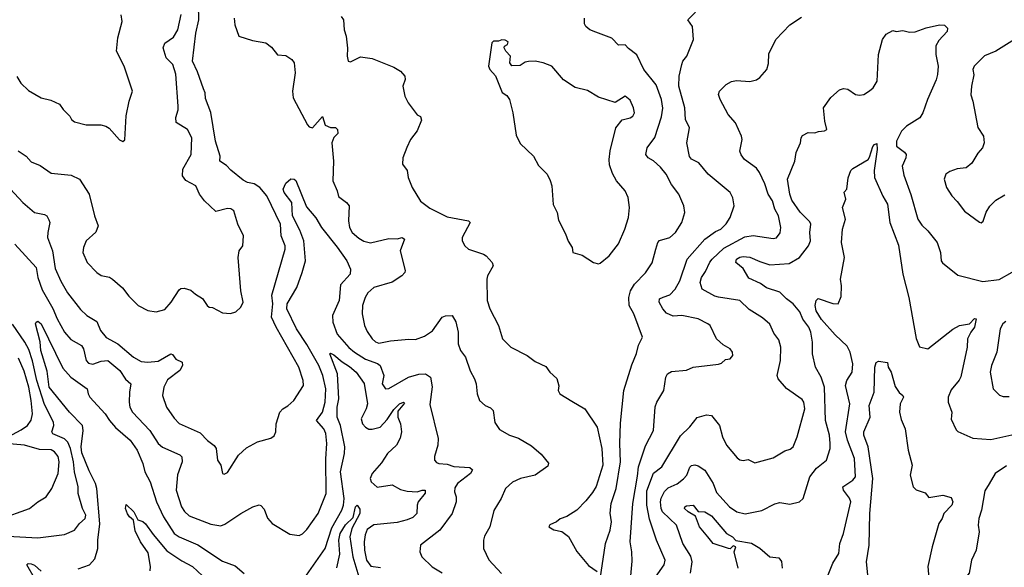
# Model space of a CAD drawing. Extents: x 1246169 to 1426871, y 660025 to 763458.
# Tile 84 of 256: x 1304495 to 1310415, y 683741 to 687035. Entities that reach past the tile are written whole.
import ezdxf

# ---------------------------------------------------------------- set-up
doc = ezdxf.new("R2010")
doc.units = 0

msp = doc.modelspace()

# ---------------------------------------------------------------- linework, layer by layer
at = {"layer": '0CON20XD'}
for points in [[(1304414.6, 686044.6), (1304513.3, 685935), (1304585, 685875.5), (1304645, 685864.2), (1304658, 685855), (1304670.9, 685830.9), (1304676.7, 685815), (1304663.8, 685755), (1304663.6, 685725), (1304693.3, 685645), (1304708.1, 685538.1), (1304743, 685463), (1304782.9, 685392.9), (1304861.7, 685291.7), (1304899.2, 685255), (1304959.1, 685219.1), (1304982.2, 685165), (1305015, 685124.3), (1305085.9, 685085.9), (1305180, 685005), (1305225, 684980), (1305265, 684974.1), (1305328.3, 684981.7), (1305405, 685025.6), (1305415, 685020.8), (1305433.9, 684993.9), (1305472, 684975), (1305474.3, 684955), (1305457.5, 684925), (1305385, 684867.8), (1305362.2, 684825), (1305354.4, 684775), (1305378.6, 684705), (1305425, 684637.5), (1305455, 684606.9), (1305580.4, 684550.4), (1305625, 684504.2), (1305665, 684473.3), (1305675.8, 684455), (1305684.4, 684385), (1305703.8, 684355), (1305713.8, 684305), (1305725, 684301.2), (1305745, 684311.2), (1305811.4, 684415), (1305859.5, 684460.5), (1305925, 684495.6), (1306005, 684517.1), (1306025, 684532), (1306036.2, 684555), (1306036.7, 684605), (1306058.8, 684675), (1306076.7, 684695), (1306107.9, 684712.1), (1306144, 684745), (1306202.5, 684835), (1306200, 684865), (1306173.8, 684945), (1306037.5, 685185), (1306010.3, 685245), (1306017.2, 685325), (1306011.7, 685378.3), (1306092.4, 685655), (1306090.6, 685675), (1306067.1, 685735), (1306064.1, 685805), (1305980.3, 685975), (1305938.4, 686025), (1305905, 686047.7), (1305865, 686055.8), (1305838.8, 686068.8), (1305765, 686130), (1305739, 686159), (1305699.2, 686185), (1305700, 686215), (1305671.8, 686305), (1305645, 686476.2), (1305611.8, 686561.8), (1305609.6, 686595), (1305600.9, 686619.1), (1305565, 686721.4), (1305533.7, 686785), (1305554.8, 686955), (1305572.7, 687035), (1305570.7, 687125)], [(1304477.5, 686692.5), (1304503.2, 686653.2), (1304549.3, 686609.3), (1304625, 686564.2), (1304681.7, 686551.7), (1304735, 686526.7), (1304756.7, 686495), (1304797.5, 686455), (1304807.5, 686435), (1304825, 686421.2), (1304895, 686402.5), (1304982.3, 686402.3), (1305012.5, 686395), (1305032.7, 686382.7), (1305095, 686312.5), (1305115, 686302.5), (1305128.3, 686311.7), (1305136.4, 686456.4), (1305154.2, 686545), (1305173.8, 686605), (1305124.4, 686755), (1305078, 686845), (1305085.6, 686925), (1305110.8, 687025), (1305105.8, 687065)], [(1304486.3, 686246.3), (1304533.4, 686213.4), (1304565, 686180), (1304618.3, 686158.3), (1304685, 686111.4), (1304805, 686100), (1304855.8, 686075), (1304913.3, 685985), (1304944.4, 685854.4), (1304966.9, 685795), (1304952.8, 685757.2), (1304895.6, 685704.4), (1304878.6, 685665), (1304875.7, 685635), (1304900.6, 685575), (1304959.2, 685515), (1304985, 685495.6), (1305035, 685485.7), (1305053.8, 685475), (1305112.6, 685422.6), (1305151.7, 685371.7), (1305206.8, 685316.8), (1305265, 685286), (1305315, 685278), (1305368.3, 685291.7), (1305406, 685335), (1305455, 685410), (1305465, 685418.8), (1305485, 685420), (1305525, 685408), (1305553.2, 685383.2), (1305595, 685358.8), (1305623.3, 685315), (1305635, 685306.7), (1305655, 685303.8), (1305715, 685272.5), (1305762.3, 685267.7), (1305795, 685277.5), (1305825, 685306.2), (1305839.4, 685335), (1305825.8, 685405), (1305809.4, 685605), (1305815.9, 685644.1), (1305836, 685675), (1305841.2, 685735), (1305806.2, 685805), (1305783.3, 685885), (1305765, 685897.5), (1305745, 685899.2), (1305675, 685882), (1305606, 685945), (1305577.1, 685985), (1305555, 686036.2), (1305495, 686068.6), (1305473.3, 686095), (1305475.5, 686135), (1305526.7, 686225), (1305530.6, 686325), (1305505, 686374.3), (1305436.3, 686416.3), (1305433.9, 686446.1), (1305448, 686492), (1305448.5, 686515), (1305435, 686707.5), (1305416.9, 686765), (1305375.4, 686805), (1305357.3, 686865), (1305367.1, 686892.9), (1305419.9, 686930.1), (1305445.8, 686974.2), (1305466.4, 687066.4)], [(1305784.6, 687045), (1305789.4, 687005), (1305812.5, 686935), (1305895, 686910.5), (1305975, 686895.6), (1306008.9, 686868.9), (1306045, 686823.1), (1306095, 686818.8), (1306132.5, 686795), (1306146.2, 686775), (1306152, 686715), (1306135.9, 686605.9), (1306139.4, 686565), (1306225, 686403.3), (1306235, 686391.2), (1306255.9, 686384.1), (1306315, 686452.5), (1306331.1, 686401.1), (1306365, 686387.1), (1306395, 686385.7), (1306407.1, 686375), (1306408.5, 686351.5), (1306385, 686325.8), (1306372.5, 686295), (1306381.3, 686185), (1306377.5, 686065), (1306404.3, 686005), (1306412.1, 685972.1), (1306461.2, 685935), (1306475.5, 685915.5), (1306471.5, 685825), (1306478.5, 685785), (1306493.5, 685755), (1306535, 685720), (1306565, 685703.5), (1306605, 685693.3), (1306715, 685718.7), (1306765, 685717.1), (1306795, 685724.2), (1306809.2, 685715), (1306783.1, 685645), (1306813, 685527), (1306810, 685515), (1306792, 685495), (1306735, 685455.5), (1306625, 685423.5), (1306588.5, 685391.5), (1306572.7, 685365), (1306555.5, 685315), (1306553.5, 685265), (1306569.1, 685195), (1306585, 685160), (1306615, 685114.4), (1306635, 685096.7), (1306655, 685089.6), (1306725, 685102.9), (1306835, 685113.1), (1306875, 685110.5), (1306928.2, 685131.8), (1306976.5, 685163.5), (1307035, 685245.6), (1307055, 685253.3), (1307095, 685256.7), (1307116.7, 685216.7), (1307131.5, 685155), (1307130.9, 685085), (1307145.6, 685045), (1307176.5, 685005), (1307203.2, 684923.2), (1307230, 684875), (1307240.8, 684845), (1307246.2, 684785), (1307260, 684745), (1307294.2, 684714.2), (1307325, 684701.2), (1307341.2, 684685), (1307351.2, 684611.2), (1307380.3, 684570.3), (1307440, 684535), (1307495, 684518.8), (1307572.2, 684472.2), (1307631.4, 684421.4), (1307675, 684367.5), (1307671.2, 684348.8), (1307595, 684295.6), (1307506.7, 684275), (1307457.6, 684252.4), (1307416.2, 684215), (1307390, 684155), (1307346.2, 684083.8), (1307322.9, 683985), (1307290.9, 683929.1), (1307284.2, 683905), (1307284.4, 683854.4), (1307315, 683786), (1307393, 683703)], [(1306428, 687055), (1306442, 687035), (1306445.8, 686975), (1306458.1, 686935), (1306466.4, 686863.6), (1306463.8, 686815), (1306470, 686785), (1306485, 686782.5), (1306545, 686810.8), (1306615, 686801.1), (1306745, 686750), (1306785.8, 686725), (1306811.4, 686695), (1306812.5, 686675), (1306798, 686635), (1306811.2, 686575), (1306831.2, 686535), (1306885, 686462.5), (1306905, 686452.5), (1306911.2, 686431.2), (1306885, 686366.2), (1306845.8, 686315), (1306823.4, 686266.6), (1306798.8, 686205), (1306796.4, 686166.4), (1306825, 686127.5), (1306830, 686085), (1306854.2, 686025), (1306905, 685942.5), (1306960.7, 685900.7), (1307065, 685849.5), (1307194.2, 685824.2), (1307203.8, 685815), (1307156.2, 685725), (1307156.2, 685705), (1307171.2, 685675), (1307193.3, 685655), (1307284.2, 685624.2), (1307300, 685615), (1307336.7, 685575), (1307341.2, 685555), (1307307.5, 685495), (1307304.2, 685475), (1307306.7, 685345), (1307321.8, 685295), (1307373.3, 685195), (1307397.5, 685115), (1307448.8, 685065), (1307545.5, 685015.5), (1307595, 684978.8), (1307659.3, 684949.3), (1307683.3, 684915), (1307725, 684877.5), (1307737, 684833), (1307733.3, 684805), (1307743.3, 684785), (1307815, 684741.4), (1307893.8, 684693.8), (1307967.8, 684585), (1307995.6, 684455), (1308002.2, 684355), (1307962.1, 684227.9), (1307939.8, 684190.2), (1307898.9, 684141.1), (1307845, 684084), (1307785, 684046.7), (1307745, 684033.3), (1307722.5, 684015), (1307683, 683997), (1307677.5, 683985), (1307706.1, 683966.1), (1307755.6, 683955.6), (1307795, 683926.2), (1307845.5, 683835.5), (1307915, 683751.2), (1307967.5, 683715)], [(1307985, 683670), (1308017.7, 683885), (1308044.5, 683965), (1308052.7, 684015), (1308046.2, 684066.2), (1308051.1, 684125), (1308082.2, 684215), (1308106.9, 684375), (1308102.9, 684485), (1308107.4, 684607.4), (1308128.5, 684805), (1308175, 684958.8), (1308203.4, 685026.6), (1308215, 685077.5), (1308239.2, 685125), (1308186.9, 685265), (1308159.5, 685315), (1308156.8, 685365), (1308167.1, 685405), (1308191.3, 685445), (1308258.1, 685511.9), (1308298.3, 685571.7), (1308320, 685655), (1308332.7, 685695), (1308343, 685707), (1308405, 685724.3), (1308439.2, 685755), (1308476.9, 685815), (1308494.4, 685875), (1308488.9, 685915), (1308458.1, 685985), (1308414.7, 686044.7), (1308381.5, 686105), (1308347.3, 686147.3), (1308305, 686186.5), (1308273.1, 686205), (1308260, 686225), (1308267.3, 686265), (1308313.8, 686326.2), (1308355, 686451.2), (1308363, 686503), (1308353.8, 686555), (1308322.5, 686642.5), (1308247.3, 686735), (1308205, 686824), (1308155, 686861.2), (1308135, 686883.8), (1308095, 686881.5), (1308055, 686924.6), (1307959.4, 686959.4), (1307923.8, 686975), (1307900, 686995), (1307890.7, 687010.7), (1307891.2, 687045)], [(1308165.3, 683645.3), (1308177.1, 683777.1), (1308176.5, 683835), (1308166.2, 683895), (1308181.7, 684125), (1308209.5, 684289.5), (1308216.1, 684345), (1308257.3, 684472.7), (1308306.2, 684565), (1308315, 684706.7), (1308325, 684733.8), (1308368.5, 684805), (1308380.6, 684885), (1308390.8, 684905), (1308415, 684918.9), (1308505, 684926.9), (1308545, 684945.6), (1308696.8, 684963.2), (1308715, 684970), (1308738.3, 684991.7), (1308767.5, 684995), (1308783.8, 685015), (1308780, 685035), (1308766.7, 685055), (1308725, 685078.8), (1308684, 685115), (1308646.2, 685195), (1308633.3, 685205), (1308575, 685235.5), (1308476.4, 685256.4), (1308425, 685252.7), (1308385, 685270), (1308362.3, 685295), (1308339.6, 685335), (1308342.9, 685355), (1308364.1, 685365.9), (1308405, 685380), (1308435.9, 685415), (1308465.2, 685464.8), (1308509.1, 685595), (1308615, 685714.5), (1308679.3, 685760.7), (1308710.8, 685775), (1308743.7, 685806.3), (1308766.7, 685845), (1308790, 685915), (1308783.6, 685963.6), (1308766.4, 685996.4), (1308635, 686105.7), (1308578.1, 686175), (1308535, 686195.6), (1308521.7, 686211.7), (1308505.7, 686295), (1308521.4, 686385), (1308498.8, 686435), (1308493.4, 686505), (1308458.5, 686635), (1308460, 686695), (1308475.3, 686764.7), (1308482.2, 686785), (1308506.4, 686815), (1308547.1, 686915), (1308541.2, 686995), (1308512.5, 687035), (1308558.8, 687081.2)], [(1308318.1, 683681.9), (1308370, 683755), (1308375.4, 683785), (1308324.1, 683904.1), (1308281.3, 684031.3), (1308265.2, 684115.2), (1308265, 684202), (1308305, 684306.5), (1308355.4, 684345), (1308468.3, 684531.7), (1308525, 684585.7), (1308568.3, 684641.7), (1308625, 684658.6), (1308653.8, 684653.8), (1308702.9, 684595), (1308721.5, 684525), (1308745.4, 684475.4), (1308809.1, 684399.1), (1308825, 684388), (1308845, 684384), (1308875, 684389.2), (1308915, 684370), (1309025, 684398.9), (1309095, 684441.9), (1309128.3, 684451.7), (1309145, 684466), (1309170, 684525), (1309216.2, 684695), (1309209.1, 684735), (1309200.2, 684750.2), (1309105, 684817.1), (1309054.5, 684875), (1309050, 684895), (1309069.1, 684985), (1309071.2, 685065), (1309058.5, 685108.5), (1309028.9, 685148.9), (1309004.6, 685204.6), (1308961.9, 685241.9), (1308882.1, 685292.1), (1308825, 685346.5), (1308696.7, 685366.7), (1308675, 685371.1), (1308598, 685415), (1308586.5, 685455), (1308593.6, 685485), (1308619.5, 685520.5), (1308644.2, 685575.8), (1308659.1, 685595), (1308729.8, 685660.2), (1308855, 685728.6), (1308905, 685736.7), (1309025, 685718.1), (1309045, 685722.5), (1309067.1, 685752.9), (1309071.8, 685785), (1309056.8, 685855), (1309034.6, 685895), (1309021.2, 685945), (1308996.1, 685986.1), (1308975, 686048), (1308942.5, 686115), (1308925, 686142.5), (1308853.8, 686193.8), (1308832.1, 686222.1), (1308826, 686245), (1308840, 686315), (1308834.2, 686335), (1308798.6, 686415), (1308755, 686463.8), (1308707.1, 686555), (1308696.7, 686585), (1308702.5, 686605), (1308743.8, 686645), (1308775, 686663.8), (1308805, 686670), (1308885, 686664.2), (1308925, 686672.5), (1308945, 686686.7), (1308986.7, 686735), (1308997.7, 686772.3), (1308999.5, 686830.5), (1309041.2, 686915), (1309125, 687003.3), (1309195, 687050)], [(1308530.9, 683809.1), (1308482.5, 683885), (1308443.8, 683995), (1308360, 684075), (1308351.7, 684095), (1308348.4, 684135), (1308352.3, 684157.7), (1308372.2, 684197.8), (1308395, 684219.7), (1308447.6, 684242.4), (1308487.3, 684272.7), (1308506.5, 684295), (1308525, 684343.8), (1308535, 684354.2), (1308555, 684356.9), (1308575, 684351.4), (1308614, 684325), (1308665, 684246), (1308685, 684191.4), (1308762.5, 684105), (1308806.7, 684075), (1308857.6, 684062.4), (1308957.2, 684082.8), (1309035, 684122.9), (1309065, 684130.8), (1309125, 684120), (1309183.3, 684135), (1309205.7, 684154.3), (1309246.7, 684285), (1309285, 684337.9), (1309346.7, 684385), (1309367.1, 684455), (1309368.5, 684485), (1309363.6, 684536.4), (1309340.3, 684625), (1309334.7, 684825), (1309313.9, 684885), (1309280.6, 684945), (1309262.7, 685025), (1309261.5, 685095), (1309251, 685155), (1309240.5, 685185), (1309203.2, 685233.2), (1309185, 685277.5), (1309145.5, 685325), (1309105.3, 685355.3), (1309065, 685396.8), (1308985, 685422.1), (1308948.5, 685448.5), (1308879.4, 685479.4), (1308845, 685538.6), (1308801.8, 685575), (1308805, 685595.4), (1308825, 685607.2), (1308845, 685610), (1308885, 685606.2), (1308945, 685579.7), (1309005, 685561.2), (1309121.8, 685568.2), (1309184.6, 685605.4), (1309238.5, 685675), (1309250, 685705), (1309246.2, 685755), (1309251.5, 685805), (1309245, 685819.2), (1309188.1, 685878.1), (1309138.5, 685948.5), (1309125.4, 685985), (1309112.5, 686075), (1309156, 686185), (1309164.3, 686235.7), (1309190.5, 686295), (1309194.6, 686325.4), (1309202.5, 686337.5), (1309235, 686357.1), (1309275, 686354.3), (1309297, 686363), (1309335, 686366), (1309348.8, 686375), (1309335.6, 686425), (1309328.6, 686505), (1309372.1, 686567.9), (1309425, 686613.3), (1309448.3, 686621.7), (1309475, 686618), (1309520, 686585), (1309545, 686581.1), (1309570, 686585), (1309605, 686606.7), (1309625.8, 686624.2), (1309650, 686665), (1309659.4, 686825), (1309682.2, 686915), (1309705, 686948.8), (1309745, 686970), (1309765, 686963.8), (1309805, 686970.6), (1309845, 686960.5), (1309878.9, 686961.1), (1309945, 686985.5), (1310025, 687003.8), (1310055, 687001.2), (1310073.8, 686985), (1310072, 686965), (1310020.9, 686909.1), (1310003, 686877), (1310003.3, 686825), (1310016.7, 686755), (1310013.5, 686705), (1310006.1, 686673.9), (1309953.1, 686555), (1309926.2, 686475), (1309908, 686445), (1309827.5, 686395), (1309796.9, 686365), (1309766.7, 686305), (1309767.1, 686275), (1309815, 686239.2), (1309824.2, 686225), (1309822.5, 686205), (1309800.6, 686155), (1309810.6, 686100.6), (1309853.9, 685983.9), (1309895.6, 685835), (1309918.7, 685798.7), (1309955.8, 685765), (1310012, 685695), (1310030.8, 685635), (1310036, 685585), (1310043.2, 685573.2), (1310135, 685498.8), (1310285, 685460.8), (1310385, 685471.4), (1310462.8, 685517.2)], [(1307975, 685566), (1307985, 685570), (1308038.8, 685615), (1308095, 685686.2), (1308134.4, 685775), (1308155.6, 685845.6), (1308162.5, 685905), (1308154.4, 685965), (1308135.4, 686005.4), (1308084.2, 686065), (1308059.7, 686109.7), (1308041.3, 686161.3), (1308040, 686195), (1308045.8, 686245.8), (1308079.2, 686385), (1308117.9, 686432.1), (1308165, 686444.3), (1308182.5, 686455), (1308191.9, 686475), (1308186.7, 686505), (1308165, 686550.8), (1308135, 686575.6), (1308075, 686537.5), (1307975, 686568.8), (1307908.2, 686608.2), (1307835, 686627), (1307764.1, 686674.1), (1307695.6, 686755), (1307643.6, 686776.4), (1307595, 686785.5), (1307554.1, 686784.1), (1307535, 686779.2), (1307505, 686759.2), (1307455, 686757.5), (1307442.5, 686775), (1307446.2, 686815), (1307417.5, 686845), (1307407.5, 686865), (1307410, 686875), (1307427.5, 686885), (1307431.7, 686901.7), (1307415, 686911.2), (1307395, 686913.3), (1307375, 686906.2), (1307345, 686906), (1307334, 686895), (1307313.3, 686755), (1307322.5, 686735), (1307357, 686697), (1307396.4, 686596.4), (1307425, 686580), (1307441.2, 686555), (1307461.2, 686475), (1307480.7, 686340.7), (1307505, 686290), (1307583.9, 686213.9), (1307615, 686157.5), (1307665.8, 686105.8), (1307685, 686067.5), (1307694, 686035), (1307702.5, 685922.5), (1307726, 685875), (1307735, 685830), (1307777.7, 685747.7), (1307792.3, 685702.3), (1307817.5, 685665), (1307820, 685635), (1307877.7, 685617.7), (1307945, 685574), (1307975, 685566)], [(1310476, 686915), (1310365, 686845.7), (1310295, 686817.5), (1310234.4, 686755), (1310225.8, 686735), (1310232.7, 686702.7), (1310217.1, 686635), (1310213.5, 686583.5), (1310226, 686545), (1310255.9, 686385.9), (1310290, 686335), (1310293.3, 686295), (1310283.3, 686265), (1310255, 686231.2), (1310218.9, 686171.1), (1310185, 686144.2), (1310132.1, 686137.9), (1310087.3, 686122.7), (1310063.8, 686105), (1310054, 686075), (1310068, 686025), (1310099.2, 685975), (1310132.4, 685942.4), (1310175, 685882.5), (1310265, 685816.2), (1310275, 685813.3), (1310287.3, 685822.7), (1310305, 685877.5), (1310327.3, 685912.7), (1310365, 685948.8), (1310418.3, 685981.7)], [(1309335.7, 683645), (1309383.6, 683765), (1309421.1, 683825), (1309425.6, 683885), (1309447.5, 683945), (1309491.8, 684135), (1309485, 684157.1), (1309447.5, 684205), (1309444.3, 684225), (1309504.4, 684265), (1309520, 684285), (1309515.2, 684395.2), (1309471.4, 684505), (1309461.1, 684555), (1309486.6, 684725), (1309460, 684835), (1309468.9, 684865), (1309500, 684915), (1309503.6, 684965), (1309488.2, 685035), (1309470.9, 685070.9), (1309398.9, 685138.9), (1309315, 685231.9), (1309284.3, 685284.3), (1309278.3, 685315), (1309283.1, 685346.9), (1309295, 685358), (1309385, 685328.1), (1309416.2, 685325), (1309435, 685370), (1309436.7, 685435), (1309430.5, 685475), (1309453.5, 685605), (1309437.1, 685695), (1309442.2, 685775), (1309459.4, 685835), (1309442.2, 685905), (1309462, 685955), (1309453, 685997), (1309468.8, 686015), (1309477, 686083), (1309492.2, 686127.8), (1309505, 686140.8), (1309596, 686195), (1309605, 686207.5), (1309625, 686273.3), (1309635, 686284.2), (1309649.5, 686289.5), (1309651.3, 686255), (1309632.3, 686127.7), (1309635.2, 686085.2), (1309685, 685973.3), (1309713.1, 685925), (1309727.5, 685815), (1309779.3, 685679.3), (1309804.6, 685505), (1309840.4, 685365), (1309885, 685117.5), (1309905, 685066.7), (1309955, 685055.8), (1310105, 685173.5), (1310145, 685195.6), (1310205, 685205.8), (1310235, 685238.1), (1310245.5, 685235.5), (1310235.3, 685185), (1310213.6, 685156.4), (1310194.5, 685115), (1310191.5, 685065), (1310152.9, 684887.1), (1310143.3, 684866.7), (1310095, 684808.8), (1310077.5, 684765), (1310077.5, 684735), (1310099.2, 684675), (1310097.7, 684652.3), (1310095, 684632.5), (1310125, 684567.5), (1310135, 684558.8), (1310225, 684518.6), (1310335, 684509.2), (1310479, 684541)], [(1304466.9, 685685), (1304593.6, 685545), (1304604.7, 685485), (1304630.6, 685410.6), (1304695, 685298.5), (1304721.1, 685235), (1304765, 685154.5), (1304802.2, 685112.2), (1304866.7, 685075), (1304878.5, 685055), (1304895.3, 684985.3), (1304908.8, 684968.8), (1304935, 684963.9), (1304985, 684981.9), (1305025, 684985.3), (1305097.1, 684925), (1305132.4, 684872.4), (1305164.3, 684845), (1305155.6, 684795), (1305154.4, 684735), (1305158.6, 684705), (1305172.9, 684675), (1305277.3, 684565), (1305327.8, 684485), (1305354.2, 684464.2), (1305457.3, 684417.3), (1305469.4, 684405), (1305472.9, 684375), (1305445, 684296.7), (1305436.2, 684205), (1305468.2, 684105), (1305486.6, 684076.6), (1305515, 684050), (1305645, 684000.9), (1305705, 683991.5), (1305729.2, 684000.8), (1305824.2, 684065), (1305896.7, 684105), (1305936, 684116), (1305945, 684113.3), (1305965, 684090), (1305986.2, 684036.2), (1306013.3, 684005), (1306120.2, 683940.2), (1306175, 683932.9), (1306195, 683942.9), (1306221.7, 683968.3), (1306290.4, 684065), (1306337.3, 684185), (1306336, 684394), (1306342.5, 684485), (1306335.3, 684545), (1306324.7, 684574.7), (1306279.2, 684625), (1306315.3, 684675), (1306331.1, 684735), (1306335.8, 684815), (1306318.4, 684895), (1306293.7, 684955), (1306221.5, 685081.5), (1306160, 685175), (1306101.2, 685295), (1306104, 685325), (1306162.6, 685425), (1306194.2, 685515), (1306214.2, 685585), (1306203.9, 685705), (1306179.4, 685769.4), (1306135.4, 685855), (1306132.5, 685935), (1306086.2, 685995), (1306078.8, 686015), (1306095, 686052.5), (1306125, 686077.5), (1306145, 686076.7), (1306155, 686067.5), (1306220, 685910), (1306275, 685844.2), (1306309.4, 685785), (1306405, 685667.3), (1306461.9, 685585), (1306484.3, 685535), (1306483.1, 685505), (1306425, 685440), (1306416.9, 685345), (1306375.5, 685255), (1306378.2, 685215), (1306405, 685144.3), (1306475, 685063.8), (1306509.1, 685035), (1306575, 684992.2), (1306647.5, 684967.5), (1306663.1, 684955), (1306685.6, 684895), (1306673.9, 684843.9), (1306695, 684814), (1306715, 684816.9), (1306832.5, 684885), (1306895, 684903.6), (1306935, 684904.4), (1306964.3, 684885), (1306976.2, 684826.2), (1306960.5, 684720.5), (1307011.4, 684515), (1307009.4, 684475), (1306988.3, 684408.3), (1306989.2, 684385), (1307000.9, 684370.9), (1307015, 684365.6), (1307065, 684361.8), (1307105, 684347.9), (1307200.8, 684340.8), (1307217.5, 684327.5), (1307205.8, 684305), (1307127.1, 684245), (1307111.7, 684218.3), (1307108.6, 684195), (1307119.2, 684165), (1307118.6, 684135), (1307095, 684063.8), (1307021.4, 683965), (1306905.8, 683875), (1306900.8, 683835), (1306913.2, 683803.2), (1306975, 683744.2), (1307035, 683707.1)], [(1304425, 683928.2), (1304605, 683918.8), (1304765, 683938.5), (1304825.8, 683964.2), (1304855, 684005.5), (1304888.9, 684035), (1304893.4, 684055), (1304873.2, 684095), (1304847.3, 684185), (1304847.1, 684225), (1304825.2, 684315.2), (1304818, 684375), (1304800.6, 684455), (1304784.5, 684494.5), (1304764.5, 684514.5), (1304694.8, 684544.8), (1304687.8, 684555), (1304700, 684595), (1304698.5, 684615), (1304645, 684720.6), (1304599, 684865), (1304572.9, 684982.9), (1304550.7, 685050.7), (1304526.3, 685096.3), (1304453.1, 685203.1)], [(1304847.7, 683732.3), (1304915, 683755.8), (1304948, 683792), (1304966.1, 683855), (1304965.6, 683905), (1304977.7, 684002.3), (1304959.2, 684215), (1304951.1, 684245), (1304912.2, 684322.2), (1304869.4, 684429.4), (1304864.6, 684465), (1304877.3, 684565), (1304873.9, 684593.9), (1304794.9, 684674.9), (1304673.3, 684825), (1304661.3, 684921.3), (1304622.4, 685045), (1304617.6, 685097.6), (1304591.3, 685205), (1304594, 685216), (1304605, 685221.1), (1304624.6, 685205), (1304755, 684938.1), (1304802, 684885), (1304901.4, 684815), (1304906.7, 684785), (1304917.5, 684765), (1305008.7, 684665), (1305034.7, 684625), (1305071.3, 684581.3), (1305159.6, 684505), (1305202.5, 684445), (1305235.2, 684365.2), (1305247.7, 684315), (1305280, 684255), (1305317.3, 684135), (1305360, 684045), (1305425, 683943.8), (1305454.8, 683924.8), (1305566.2, 683876.2), (1305715, 683777.5), (1305790.2, 683750.2), (1305845, 683704.4)], [(1310425, 685219.5), (1310406.9, 685205), (1310390.5, 685175), (1310370, 685035), (1310338.9, 684955), (1310330, 684915), (1310348.8, 684815), (1310386.6, 684776.6), (1310408.7, 684768.7), (1310445, 684768.1)], [(1306177.1, 683632.9), (1306332.5, 683855), (1306372.1, 683977.9), (1306433.1, 684085), (1306442.4, 684115), (1306445.2, 684155), (1306424.5, 684315), (1306448.4, 684425), (1306450.5, 684465), (1306425.1, 684595), (1306403.4, 684645), (1306404.5, 684705), (1306414.1, 684755), (1306405.2, 684905.2), (1306359.2, 685025), (1306365, 685029.4), (1306385, 685020), (1306435, 684976.5), (1306478.9, 684948.9), (1306517.9, 684915), (1306566.3, 684846.3), (1306586.3, 684725), (1306579, 684695), (1306548.8, 684635), (1306556.1, 684605), (1306575, 684583.1), (1306595, 684572.8), (1306615, 684571.3), (1306663.1, 684585), (1306705, 684629.2), (1306745, 684690.3), (1306778.4, 684725), (1306802.5, 684735), (1306808.8, 684728.8), (1306768.9, 684681.1), (1306769.1, 684645), (1306784.5, 684605), (1306791.8, 684555), (1306783.1, 684516.9), (1306760, 684475), (1306706.2, 684425), (1306670.6, 684369.4), (1306615.4, 684305), (1306603.4, 684275), (1306608.9, 684255), (1306645, 684224), (1306735, 684236.7), (1306785, 684210), (1306825, 684199.5), (1306885.3, 684194.7), (1306915, 684205.3), (1306933.3, 684205), (1306932.4, 684187.6), (1306891.1, 684135), (1306884.5, 684115), (1306882.7, 684065), (1306858.7, 684041.3), (1306824.1, 684025.9), (1306765, 684011.6), (1306625, 683996.1), (1306585, 683968.9), (1306572.6, 683937.4), (1306566.6, 683895), (1306567.8, 683845), (1306579.6, 683785), (1306607.4, 683747.4), (1306665, 683740)], [(1304425.6, 684525), (1304505, 684568), (1304541.8, 684595), (1304564.8, 684625.2), (1304571.7, 684665), (1304564.8, 684745), (1304550.3, 684825), (1304521.9, 684921.9), (1304489.2, 684999.2)], [(1309598.5, 683655), (1309586.7, 683775), (1309602.4, 683875), (1309607.3, 684065), (1309624.1, 684275), (1309596.4, 684465), (1309571.5, 684535), (1309570, 684555), (1309608.1, 684645), (1309602.9, 684715), (1309632.9, 684795), (1309636.2, 684945), (1309645, 684972.5), (1309658.3, 684981.7), (1309713, 684973), (1309717.5, 684945), (1309735.5, 684915.5), (1309758.3, 684828.3), (1309782.1, 684792.1), (1309804.3, 684774.3), (1309809.2, 684765), (1309788.5, 684725), (1309784.5, 684675), (1309795, 684630), (1309819.4, 684575), (1309837.8, 684445), (1309860.8, 684355), (1309849.5, 684295), (1309867.5, 684225), (1309885, 684206.5), (1309938.8, 684188.8), (1309961.2, 684161.2), (1310045.8, 684175.8), (1310095, 684160), (1310106, 684135), (1310098.8, 684115), (1310050.8, 684065), (1310040.6, 684035), (1310020.5, 684005), (1309980.5, 683865), (1309954.6, 683745), (1309967.7, 683605)], [(1304375, 684030.4), (1304555, 684094.4), (1304605, 684135.6), (1304655, 684164.3), (1304688.8, 684215), (1304727.2, 684305), (1304732.8, 684375), (1304727.5, 684407.5), (1304705.2, 684435.2), (1304685, 684446.9), (1304615, 684449.5), (1304525, 684474.8), (1304410, 684485)], [(1310429.1, 684350.9), (1310360.5, 684305), (1310325, 684243.3), (1310298.6, 684201.4), (1310277.3, 684085), (1310262.1, 684035), (1310258.2, 683995), (1310264.3, 683955), (1310245.7, 683845), (1310217.5, 683785), (1310203.5, 683705), (1310165.6, 683655), (1310133.6, 683595), (1310119.2, 683415), (1310126.1, 683366.1), (1310145, 683337.5), (1310175, 683316), (1310387.8, 683277.8), (1310545, 683270)], [(1305279.8, 683720.2), (1305282.5, 683745), (1305267.5, 683827.5), (1305221.2, 683895), (1305190.5, 683960.5), (1305180, 684025), (1305155, 684044.2), (1305143.4, 684063.4), (1305130.9, 684095), (1305135, 684119.2), (1305181.9, 684075), (1305206.1, 684026.1), (1305235, 684016.2), (1305252.7, 684002.7), (1305298.1, 683938.1), (1305380.9, 683840.9), (1305470, 683780), (1305535, 683746.9), (1305625, 683662)], [(1306402.1, 683737.9), (1306419.7, 683820.3), (1306415.1, 683905.1), (1306422.7, 683945), (1306455, 683996.7), (1306499.5, 684040.5), (1306515, 684104.3), (1306525, 684114), (1306540.3, 684090.3), (1306541.2, 684065), (1306493, 683975), (1306480.8, 683925), (1306498.3, 683805), (1306535, 683684.5)], [(1308814.4, 683735), (1308790, 683835), (1308800, 683865), (1308785, 683870), (1308767, 683853), (1308756.4, 683853.6), (1308664.7, 683884.7), (1308633.6, 683923.6), (1308581.8, 683985), (1308559.1, 684049.1), (1308515, 684074.7), (1308493.3, 684095), (1308494, 684105), (1308505, 684110), (1308545, 684114.3), (1308575, 684076.7), (1308615, 684074.4), (1308655, 684050), (1308744.4, 683944.4), (1308780, 683925), (1308801.7, 683901.7), (1308895.6, 683885.6), (1308945, 683855.3), (1309005, 683804.5), (1309058.9, 683798.9), (1309075, 683776.7), (1309079.1, 683735)], [(1308528.6, 683705), (1308538.2, 683775), (1308530.9, 683809.1)], [(1304583.9, 683675), (1304537.5, 683755), (1304546, 683764), (1304565, 683761.6), (1304585, 683753.8), (1304625, 683718.8)]]:
    msp.add_lwpolyline(points, dxfattribs=at)

doc.saveas('drawing.dxf')
